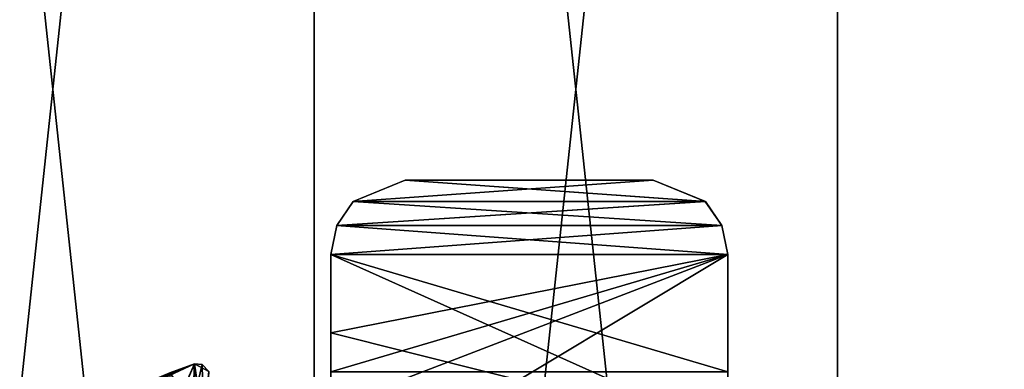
# Model space of a CAD drawing. Header units: millimetres. Extents: x -125 to 171, y -35 to 1363.
# Tile 91 of 256: x -3.56 to 8.34, y 65.61 to 69.84. Entities that reach past the tile are written whole.
import ezdxf

# ---------------------------------------------------------------- set-up
doc = ezdxf.new("R2010")
doc.units = ezdxf.units.MM
doc.header["$LTSCALE"] = 65.185185
for name, color, linetype in [('1071', 7, 'CONTINUOUS'), ('1080', 7, 'CONTINUOUS'), ('1101', 7, 'CONTINUOUS'), ('1120', 7, 'CONTINUOUS'), ('1121', 7, 'CONTINUOUS'), ('1127', 7, 'CONTINUOUS'), ('1128', 7, 'CONTINUOUS'), ('1149', 7, 'CONTINUOUS'), ('1150', 7, 'CONTINUOUS'), ('1153', 7, 'CONTINUOUS'), ('1154', 7, 'CONTINUOUS'), ('1165', 7, 'CONTINUOUS'), ('1166', 7, 'CONTINUOUS'), ('1167', 7, 'CONTINUOUS'), ('1168', 7, 'CONTINUOUS'), ('1192', 7, 'CONTINUOUS'), ('1388', 7, 'CONTINUOUS'), ('1390', 7, 'CONTINUOUS'), ('1392', 7, 'CONTINUOUS'), ('1400', 7, 'CONTINUOUS'), ('1408', 7, 'CONTINUOUS')]:
    doc.layers.add(name, color=color, linetype=linetype)

msp = doc.modelspace()

# ---------------------------------------------------------------- linework, layer by layer
at = {"layer": '1071', "linetype": 'CONTINUOUS'}
for points in [[(-6.327, 39.5, 17.384), (0, 39.5, 18.5), (-6.327, 98.5, 17.384), (-6.327, 39.5, 17.384)], [(-6.327, 98.5, 17.384), (0, 39.5, 18.5), (0, 98.5, 18.5), (-6.327, 98.5, 17.384)], [(0, 39.5, -18.5), (-6.327, 39.5, -17.384), (0, 98.5, -18.5), (0, 39.5, -18.5)], [(0, 98.5, -18.5), (-6.327, 39.5, -17.384), (-6.327, 98.5, -17.384), (0, 98.5, -18.5)]]:
    msp.add_3dface(points, dxfattribs=at)
at = {"layer": '1080', "linetype": 'CONTINUOUS'}
for points in [[(0, 98.5, 18.5), (0, 39.5, 18.5), (6.327, 39.5, 17.384), (0, 98.5, 18.5)], [(0, 39.5, -18.5), (0, 98.5, -18.5), (6.327, 98.5, -17.384), (0, 39.5, -18.5)], [(6.327, 39.5, -17.384), (0, 39.5, -18.5), (6.327, 98.5, -17.384), (6.327, 39.5, -17.384)], [(0, 98.5, 18.5), (6.327, 39.5, 17.384), (6.327, 98.5, 17.384), (0, 98.5, 18.5)], [(11.892, 39.5, -14.172), (6.327, 39.5, -17.384), (11.892, 98.5, -14.172), (11.892, 39.5, -14.172)], [(11.892, 98.5, -14.172), (6.327, 39.5, -17.384), (6.327, 98.5, -17.384), (11.892, 98.5, -14.172)], [(6.327, 39.5, 17.384), (11.892, 39.5, 14.172), (6.327, 98.5, 17.384), (6.327, 39.5, 17.384)], [(6.327, 98.5, 17.384), (11.892, 39.5, 14.172), (11.892, 98.5, 14.172), (6.327, 98.5, 17.384)]]:
    msp.add_3dface(points, dxfattribs=at)
at = {"layer": '1101', "linetype": 'CONTINUOUS'}
for points in [[(1.1, 67.9, 9.111), (4.731, 67.642, 9.048), (0.469, 67.642, 9.048), (1.1, 67.9, 9.111)], [(4.1, 67.9, 9.111), (4.731, 67.642, 9.048), (1.1, 67.9, 9.111), (4.1, 67.9, 9.111)], [(0.469, 67.642, 9.048), (4.929, 67.351, 8.967), (0.271, 67.351, 8.967), (0.469, 67.642, 9.048)], [(4.731, 67.642, 9.048), (4.929, 67.351, 8.967), (0.469, 67.642, 9.048), (4.731, 67.642, 9.048)], [(0.271, 67.351, 8.967), (5, 67, 8.856), (0.2, 67, 8.856), (0.271, 67.351, 8.967)], [(4.929, 67.351, 8.967), (5, 67, 8.856), (0.271, 67.351, 8.967), (4.929, 67.351, 8.967)], [(0.2, 67, 8.856), (5, 67, 8.856), (5, 64.852, 7.805), (0.2, 67, 8.856)], [(0.2, 66.055, 8.477), (0.2, 67, 8.856), (5, 64.852, 7.805), (0.2, 66.055, 8.477)], [(0.2, 65.156, 7.997), (0.2, 66.055, 8.477), (5, 64.852, 7.805), (0.2, 65.156, 7.997)]]:
    msp.add_3dface(points, dxfattribs=at)
at = {"layer": '1120', "linetype": 'CONTINUOUS'}
for points in [[(4.731, 67.642, 9.048), (4.1, 67.9, 9.111), (4.729, 67.643, 7.645), (4.731, 67.642, 9.048)], [(4.729, 67.643, 7.645), (4.1, 67.9, 9.111), (4.1, 67.9, 8.415), (4.729, 67.643, 7.645)], [(4.1, 67.9, 7.719), (4.729, 67.643, 7.645), (4.1, 67.9, 8.415), (4.1, 67.9, 7.719)], [(4.928, 67.353, 7.549), (4.731, 67.642, 9.048), (4.729, 67.643, 7.645), (4.928, 67.353, 7.549)], [(4.929, 67.351, 8.967), (4.731, 67.642, 9.048), (4.928, 67.353, 7.549), (4.929, 67.351, 8.967)], [(5, 67, 7.416), (4.929, 67.351, 8.967), (4.928, 67.353, 7.549), (5, 67, 7.416)], [(5, 67, 8.856), (4.929, 67.351, 8.967), (5, 67, 8.136), (5, 67, 8.856)], [(5, 67, 8.136), (4.929, 67.351, 8.967), (5, 67, 7.416), (5, 67, 8.136)]]:
    msp.add_3dface(points, dxfattribs=at)
at = {"layer": '1121', "linetype": 'CONTINUOUS'}
for points in [[(5, 64.852, 7.805), (5, 67, 8.856), (5, 67, 8.136), (5, 64.852, 7.805)], [(5, 64.852, 7.805), (5, 67, 8.136), (5, 67, 7.416), (5, 64.852, 7.805)], [(5, 64.852, 7.805), (5, 67, 7.416), (5, 65.583, 6.67), (5, 64.852, 7.805)]]:
    msp.add_3dface(points, dxfattribs=at)
at = {"layer": '1127', "linetype": 'CONTINUOUS'}
for points in [[(5, 67, -8.856), (5, 64.852, -7.805), (5, 67, -7.416), (5, 67, -8.856)], [(5, 67, -7.416), (5, 64.852, -7.805), (5, 65.583, -6.67), (5, 67, -7.416)]]:
    msp.add_3dface(points, dxfattribs=at)
at = {"layer": '1128', "linetype": 'CONTINUOUS'}
for points in [[(4.1, 67.9, -7.719), (4.1, 67.9, -9.111), (4.731, 67.642, -9.048), (4.1, 67.9, -7.719)], [(4.729, 67.643, -7.645), (4.1, 67.9, -7.719), (4.731, 67.642, -9.048), (4.729, 67.643, -7.645)], [(4.928, 67.353, -7.549), (4.729, 67.643, -7.645), (4.731, 67.642, -9.048), (4.928, 67.353, -7.549)], [(4.929, 67.351, -8.967), (4.928, 67.353, -7.549), (4.731, 67.642, -9.048), (4.929, 67.351, -8.967)], [(5, 67, -8.856), (5, 67, -7.416), (4.928, 67.353, -7.549), (5, 67, -8.856)], [(5, 67, -8.856), (4.928, 67.353, -7.549), (4.929, 67.351, -8.967), (5, 67, -8.856)]]:
    msp.add_3dface(points, dxfattribs=at)
at = {"layer": '1149', "linetype": 'CONTINUOUS'}
for points in [[(4.1, 67.9, 9.111), (1.1, 67.9, 9.111), (1.1, 67.9, 7.719), (4.1, 67.9, 9.111)], [(4.1, 67.9, 8.415), (4.1, 67.9, 9.111), (1.1, 67.9, 7.719), (4.1, 67.9, 8.415)], [(4.1, 67.9, 7.719), (4.1, 67.9, 8.415), (1.1, 67.9, 7.719), (4.1, 67.9, 7.719)]]:
    msp.add_3dface(points, dxfattribs=at)
at = {"layer": '1150', "linetype": 'CONTINUOUS'}
for points in [[(4.729, 67.643, 7.645), (4.1, 67.9, 7.719), (0.471, 67.643, 7.645), (4.729, 67.643, 7.645)], [(4.1, 67.9, 7.719), (1.1, 67.9, 7.719), (0.471, 67.643, 7.645), (4.1, 67.9, 7.719)], [(4.928, 67.353, 7.549), (4.729, 67.643, 7.645), (0.272, 67.353, 7.549), (4.928, 67.353, 7.549)], [(0.272, 67.353, 7.549), (4.729, 67.643, 7.645), (0.471, 67.643, 7.645), (0.272, 67.353, 7.549)], [(5, 67, 7.416), (4.928, 67.353, 7.549), (0.2, 67, 7.416), (5, 67, 7.416)], [(0.2, 67, 7.416), (4.928, 67.353, 7.549), (0.272, 67.353, 7.549), (0.2, 67, 7.416)], [(5, 65.583, 6.67), (5, 67, 7.416), (0.2, 65.583, 6.67), (5, 65.583, 6.67)], [(0.2, 65.583, 6.67), (5, 67, 7.416), (0.2, 67, 7.416), (0.2, 65.583, 6.67)]]:
    msp.add_3dface(points, dxfattribs=at)
at = {"layer": '1153', "linetype": 'CONTINUOUS'}
for points in [[(0.2, 67, 8.856), (0.2, 66.055, 8.477), (0.2, 67, 7.416), (0.2, 67, 8.856)], [(0.2, 66.055, 8.477), (0.2, 65.156, 7.997), (0.2, 67, 7.416), (0.2, 66.055, 8.477)], [(0.2, 67, 7.416), (0.2, 65.156, 7.997), (0.2, 64.702, 7.997), (0.2, 67, 7.416)], [(0.2, 65.583, 6.67), (0.2, 67, 7.416), (0.2, 64.702, 7.997), (0.2, 65.583, 6.67)]]:
    msp.add_3dface(points, dxfattribs=at)
at = {"layer": '1154', "linetype": 'CONTINUOUS'}
for points in [[(1.1, 67.9, 9.111), (0.469, 67.642, 9.048), (1.1, 67.9, 7.719), (1.1, 67.9, 9.111)], [(1.1, 67.9, 7.719), (0.469, 67.642, 9.048), (0.471, 67.643, 7.645), (1.1, 67.9, 7.719)], [(0.469, 67.642, 9.048), (0.271, 67.351, 8.967), (0.272, 67.353, 7.549), (0.469, 67.642, 9.048)], [(0.469, 67.642, 9.048), (0.272, 67.353, 7.549), (0.471, 67.643, 7.645), (0.469, 67.642, 9.048)], [(0.271, 67.351, 8.967), (0.2, 67, 8.856), (0.272, 67.353, 7.549), (0.271, 67.351, 8.967)], [(0.2, 67, 8.856), (0.2, 67, 7.416), (0.272, 67.353, 7.549), (0.2, 67, 8.856)]]:
    msp.add_3dface(points, dxfattribs=at)
at = {"layer": '1165', "linetype": 'CONTINUOUS'}
for points in [[(1.1, 67.9, -7.719), (4.729, 67.643, -7.645), (0.471, 67.643, -7.645), (1.1, 67.9, -7.719)], [(4.1, 67.9, -7.719), (4.729, 67.643, -7.645), (1.1, 67.9, -7.719), (4.1, 67.9, -7.719)], [(0.471, 67.643, -7.645), (4.928, 67.353, -7.549), (0.272, 67.353, -7.549), (0.471, 67.643, -7.645)], [(4.729, 67.643, -7.645), (4.928, 67.353, -7.549), (0.471, 67.643, -7.645), (4.729, 67.643, -7.645)], [(0.272, 67.353, -7.549), (5, 67, -7.416), (0.2, 67, -7.416), (0.272, 67.353, -7.549)], [(4.928, 67.353, -7.549), (5, 67, -7.416), (0.272, 67.353, -7.549), (4.928, 67.353, -7.549)], [(5, 67, -7.416), (5, 65.583, -6.67), (0.2, 67, -7.416), (5, 67, -7.416)], [(0.2, 67, -7.416), (5, 65.583, -6.67), (0.2, 65.583, -6.67), (0.2, 67, -7.416)]]:
    msp.add_3dface(points, dxfattribs=at)
at = {"layer": '1166', "linetype": 'CONTINUOUS'}
for points in [[(4.1, 67.9, -9.111), (4.1, 67.9, -7.719), (1.1, 67.9, -9.111), (4.1, 67.9, -9.111)], [(4.1, 67.9, -7.719), (1.1, 67.9, -7.719), (1.1, 67.9, -9.111), (4.1, 67.9, -7.719)]]:
    msp.add_3dface(points, dxfattribs=at)
at = {"layer": '1167', "linetype": 'CONTINUOUS'}
for points in [[(1.1, 67.9, -9.111), (0.471, 67.643, -7.645), (0.469, 67.642, -9.048), (1.1, 67.9, -9.111)], [(1.1, 67.9, -7.719), (0.471, 67.643, -7.645), (1.1, 67.9, -9.111), (1.1, 67.9, -7.719)], [(0.469, 67.642, -9.048), (0.272, 67.353, -7.549), (0.271, 67.351, -8.967), (0.469, 67.642, -9.048)], [(0.471, 67.643, -7.645), (0.272, 67.353, -7.549), (0.469, 67.642, -9.048), (0.471, 67.643, -7.645)], [(0.272, 67.353, -7.549), (0.2, 67, -7.416), (0.271, 67.351, -8.967), (0.272, 67.353, -7.549)], [(0.2, 67, -7.416), (0.2, 67, -8.856), (0.271, 67.351, -8.967), (0.2, 67, -7.416)]]:
    msp.add_3dface(points, dxfattribs=at)
at = {"layer": '1168', "linetype": 'CONTINUOUS'}
for points in [[(0.2, 67, -7.416), (0.2, 65.583, -6.67), (0.2, 65.156, -7.997), (0.2, 67, -7.416)], [(0.2, 67, -8.856), (0.2, 67, -7.416), (0.2, 66.055, -8.477), (0.2, 67, -8.856)], [(0.2, 67, -7.416), (0.2, 65.156, -7.997), (0.2, 66.055, -8.477), (0.2, 67, -7.416)]]:
    msp.add_3dface(points, dxfattribs=at)
at = {"layer": '1192', "linetype": 'CONTINUOUS'}
for points in [[(-1.45, 65.681, -7.867), (-1.275, 65.589, -7.898), (-1.45, 62.808, -5.369), (-1.45, 65.681, -7.867)], [(-1.275, 65.589, -7.898), (-1.45, 65.681, -7.867), (-1.354, 65.673, -7.885), (-1.275, 65.589, -7.898)], [(-1.45, 62.808, 5.369), (-1.275, 65.589, 7.898), (-1.45, 65.681, 7.867), (-1.45, 62.808, 5.369)], [(-1.45, 65.681, 7.867), (-1.275, 65.589, 7.898), (-1.354, 65.673, 7.885), (-1.45, 65.681, 7.867)]]:
    msp.add_3dface(points, dxfattribs=at)
at = {"layer": '1388', "linetype": 'CONTINUOUS'}
for points in [[(-3.471, 35, -7.208), (-4.83, 68.3, -6.377), (-5.879, 66.242, -5.426), (-3.471, 35, -7.208)], [(-4.83, 68.3, -6.377), (-3.471, 35, -7.208), (-4.765, 68.3, -6.426), (-4.83, 68.3, -6.377)], [(-3.471, 35, -7.208), (-4.7, 68.3, -6.474), (-4.765, 68.3, -6.426), (-3.471, 35, -7.208)], [(-4.7, 68.3, -6.474), (-3.471, 35, -7.208), (-4.491, 68.254, -6.62), (-4.7, 68.3, -6.474)], [(-3.471, 35, -7.208), (-4.33, 68.136, -6.727), (-4.491, 68.254, -6.62), (-3.471, 35, -7.208)], [(-3.471, 35, -7.208), (-4.2, 63.267, -6.809), (-4.33, 68.136, -6.727), (-3.471, 35, -7.208)], [(-6.255, 35, -4.988), (-3.471, 35, -7.208), (-5.879, 66.242, -5.426), (-6.255, 35, -4.988)]]:
    msp.add_3dface(points, dxfattribs=at)
at = {"layer": '1390', "linetype": 'CONTINUOUS'}
for points in [[(-1.45, 65.681, 7.867), (-1.593, 65.354, 7.84), (-1.745, 65.573, 7.807), (-1.45, 65.681, 7.867)], [(-1.45, 65.681, 7.867), (-1.468, 65.203, 7.864), (-1.593, 65.354, 7.84), (-1.45, 65.681, 7.867)], [(-1.45, 65.681, 7.867), (-1.354, 65.673, 7.885), (-1.468, 65.203, 7.864), (-1.45, 65.681, 7.867)], [(-1.468, 65.203, 7.864), (-1.354, 65.673, 7.885), (-1.34, 64.951, 7.887), (-1.468, 65.203, 7.864)], [(-1.354, 65.673, 7.885), (-1.275, 65.589, 7.898), (-1.34, 64.951, 7.887), (-1.354, 65.673, 7.885)]]:
    msp.add_3dface(points, dxfattribs=at)
at = {"layer": '1392', "linetype": 'CONTINUOUS'}
for points in [[(-1.59, 65.352, -7.84), (-1.45, 65.681, -7.867), (-1.745, 65.573, -7.807), (-1.59, 65.352, -7.84)], [(-1.45, 65.681, -7.867), (-1.59, 65.352, -7.84), (-1.467, 65.203, -7.864), (-1.45, 65.681, -7.867)], [(-1.45, 65.681, -7.867), (-1.467, 65.203, -7.864), (-1.339, 64.949, -7.887), (-1.45, 65.681, -7.867)], [(-1.354, 65.673, -7.885), (-1.45, 65.681, -7.867), (-1.339, 64.949, -7.887), (-1.354, 65.673, -7.885)], [(-1.275, 65.589, -7.898), (-1.354, 65.673, -7.885), (-1.339, 64.949, -7.887), (-1.275, 65.589, -7.898)]]:
    msp.add_3dface(points, dxfattribs=at)
at = {"layer": '1400', "linetype": 'CONTINUOUS'}
for points in [[(4.731, 67.642, -9.048), (4.1, 67.9, -9.111), (0.469, 67.642, -9.048), (4.731, 67.642, -9.048)], [(4.1, 67.9, -9.111), (1.1, 67.9, -9.111), (0.469, 67.642, -9.048), (4.1, 67.9, -9.111)], [(4.929, 67.351, -8.967), (4.731, 67.642, -9.048), (0.271, 67.351, -8.967), (4.929, 67.351, -8.967)], [(4.731, 67.642, -9.048), (0.469, 67.642, -9.048), (0.271, 67.351, -8.967), (4.731, 67.642, -9.048)], [(5, 67, -8.856), (4.929, 67.351, -8.967), (0.2, 67, -8.856), (5, 67, -8.856)], [(0.2, 67, -8.856), (4.929, 67.351, -8.967), (0.271, 67.351, -8.967), (0.2, 67, -8.856)], [(5, 67, -8.856), (0.2, 67, -8.856), (0.2, 66.055, -8.477), (5, 67, -8.856)], [(0.2, 65.156, -7.997), (5, 67, -8.856), (0.2, 66.055, -8.477), (0.2, 65.156, -7.997)], [(5, 67, -8.856), (0.2, 65.156, -7.997), (1.538, 64.922, -7.851), (5, 67, -8.856)], [(5, 64.852, -7.805), (5, 67, -8.856), (1.538, 64.922, -7.851), (5, 64.852, -7.805)]]:
    msp.add_3dface(points, dxfattribs=at)
at = {"layer": '1408', "linetype": 'CONTINUOUS'}
for points in [[(-1.45, 62.808, 5.369), (-1.45, 65.681, 7.867), (-2.9, 65.004, 7.456), (-1.45, 62.808, 5.369)], [(-2.9, 65.004, 7.456), (-1.45, 65.681, 7.867), (-2.466, 65.243, 7.611), (-2.9, 65.004, 7.456)], [(-1.45, 65.681, 7.867), (-2.06, 65.44, 7.73), (-2.466, 65.243, 7.611), (-1.45, 65.681, 7.867)], [(-2.06, 65.44, 7.73), (-1.45, 65.681, 7.867), (-1.745, 65.573, 7.807), (-2.06, 65.44, 7.73)], [(-1.45, 65.681, -7.867), (-1.45, 62.808, -5.369), (-1.745, 65.573, -7.807), (-1.45, 65.681, -7.867)]]:
    msp.add_3dface(points, dxfattribs=at)

doc.saveas('drawing.dxf')
